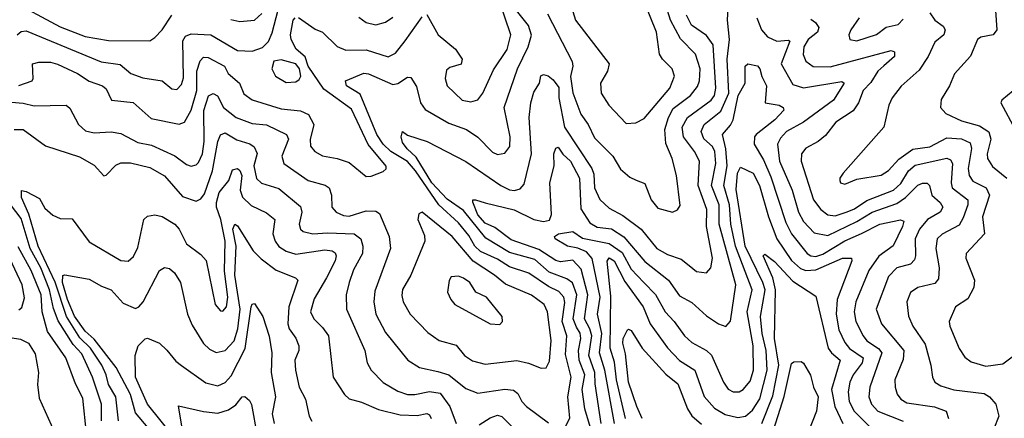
# Model space of a CAD drawing. Extents: x 1308313 to 1441400, y 959662 to 1036319.
# Tile 21 of 256: x 1338779 to 1342831, y 971566 to 973207. Entities that reach past the tile are written whole.
import ezdxf

# ---------------------------------------------------------------- set-up
doc = ezdxf.new("R2010")
doc.units = 0

msp = doc.modelspace()

# ---------------------------------------------------------------- linework, layer by layer
at = {"layer": '0CON10XD'}
for points in [[(1340455, 973228), (1340501.1, 973145), (1340572.5, 973085), (1340600, 973045), (1340595.6, 973024.4), (1340549.3, 973010.7), (1340535, 972998.8), (1340530, 972965), (1340538.6, 972935), (1340600, 972875), (1340635, 972869.1), (1340665, 972877.1), (1340685, 972904.2), (1340728.9, 973001.1), (1340785, 973084.5), (1340799.8, 973145), (1340698.2, 973445)], [(1341026, 973335), (1341066.9, 973205), (1341205.5, 973025), (1341198.5, 972995), (1341168.9, 972945), (1341172.5, 972905), (1341203.3, 972855), (1341275, 972780), (1341315, 972782.5), (1341349.4, 972800.6), (1341455.3, 972925), (1341473.3, 972975), (1341463.8, 973005), (1341424.4, 973044.4), (1341412.1, 973065), (1341400, 973155), (1341347.9, 973285)], [(1338735, 973291.4), (1338945, 973177.2), (1339047.9, 973137.9), (1339145, 973121.6), (1339315, 973120.5)], [(1341025, 971533.1), (1341043.6, 971566.4), (1341034.8, 971654.8), (1341048.5, 971735), (1341025, 971828.8), (1341030.4, 971905), (1341011.6, 971965), (1341023, 972043), (1341019, 972065), (1340997.6, 972087.6), (1340955, 972108.9), (1340875, 972163), (1340795, 972189.8), (1340745, 972220.8), (1340675, 972252.7), (1340651.4, 972275), (1340628, 972318), (1340585, 972370.9), (1340504.3, 972444.3), (1340408, 972585), (1340375, 972623), (1340306.5, 972665), (1340274.4, 972695), (1340248.1, 972735), (1340179.8, 972899.8), (1340124.2, 972935), (1340119.2, 972955), (1340195, 972986.6), (1340215, 972983.5), (1340315, 972940.8), (1340335, 972943.9), (1340375, 972970.4), (1340389.2, 972969.2), (1340412.3, 972932.3), (1340428.2, 972865), (1340447.9, 972837.9), (1340545, 972781.6), (1340617.5, 972755), (1340665, 972723.9), (1340725, 972661.5), (1340745, 972651.8), (1340775, 972656.9), (1340796.8, 972685), (1340797.5, 972725), (1340773.4, 972845), (1340827.5, 973005), (1340871.1, 973095), (1340885, 973143.3), (1340873.5, 973183.5), (1340806.5, 973265)], [(1341172.6, 971545), (1341147.9, 971707.9), (1341146.5, 971755), (1341121.5, 971825), (1341133.8, 971905), (1341125.1, 971935), (1341102.9, 971975), (1341116.8, 972075), (1341089.7, 972179.7), (1341055, 972216.9), (1341005, 972210.6), (1340985, 972215.9), (1340915, 972261.4), (1340801.1, 972301.1), (1340735, 972352.1), (1340695, 972369), (1340665, 972404), (1340643.5, 972456.5), (1340644.5, 972465.5), (1340654.5, 972465.5), (1340695, 972453.3), (1340813.7, 972423.7), (1340895, 972384.5), (1340935, 972376.5), (1340958.8, 972381.2), (1340968, 972405), (1340960.3, 972535), (1340979.1, 972605), (1340977.2, 972655), (1340985, 972677.5), (1340995, 972681.9), (1341013.8, 972653.8), (1341045.5, 972625), (1341083.1, 972555), (1341088.5, 972428.5), (1341125, 972370.6), (1341155, 972352.7), (1341215, 972345.8), (1341265, 972313.4), (1341351.7, 972211.7), (1341449.2, 972135), (1341495, 972070.4), (1341545, 972042.3), (1341605, 971988.2), (1341655, 971954.4), (1341685.5, 971944.5), (1341703.8, 971966.2), (1341727, 972115), (1341658.1, 972365), (1341657.3, 972445), (1341626.2, 972525), (1341644.3, 972615), (1341639.9, 972665), (1341630.4, 972685), (1341595, 972716.8), (1341583.3, 972746.7), (1341595.7, 972775), (1341665, 972830), (1341697.6, 972905), (1341690.4, 973045), (1341700.4, 973125), (1341692.5, 973205), (1341696.3, 973285)], [(1340950.6, 973230.6), (1341052.6, 973035), (1341054.8, 973015), (1341046.5, 972973.5), (1341055.2, 972905.2), (1341088.2, 972818.2), (1341119.2, 972775), (1341145, 972720), (1341220.4, 972645), (1341251.9, 972591.9), (1341289.4, 972559.4), (1341316.4, 972546.4), (1341352, 972532), (1341377.5, 972465), (1341405, 972431.5), (1341465.8, 972414.2), (1341485.9, 972424.1), (1341497.5, 972442.5), (1341481.8, 972565), (1341464, 972635), (1341437.8, 972697.8), (1341433.5, 972755), (1341448.5, 972805), (1341468.9, 972841.1), (1341539.7, 972895), (1341568.6, 972931.4), (1341576.5, 972955), (1341580, 973005), (1341560, 973065), (1341498.7, 973128.7), (1341457, 973205), (1341432.6, 973285)], [(1338768.6, 973145), (1338785, 973159), (1338805, 973160.8), (1339113.8, 973033.8), (1339192.3, 973022.3), (1339236, 972986), (1339285, 972967.3), (1339364.7, 972954.7), (1339405, 972922.5), (1339425, 972919.4), (1339445, 972940.6), (1339452.4, 972967.6), (1339450.5, 973119.5), (1339461.2, 973138.8), (1339485, 973149.2), (1339565, 973145.2), (1339675, 973080.5), (1339735, 973077.7), (1339778, 973092), (1339802.3, 973117.7), (1339817.5, 973152.5), (1339843, 973247)], [(1338775, 972935.7), (1338830.4, 972955), (1338834.7, 972965.3), (1338831.1, 973025), (1338858, 973032), (1338905, 973031.6), (1338935, 973023.7), (1339017.3, 972985), (1339065, 972953.7), (1339120, 972935), (1339135, 972922.9), (1339157.1, 972875), (1339245.7, 972865.7), (1339320.1, 972800.1), (1339435, 972776.5), (1339456.5, 972785), (1339483.9, 972835), (1339507.2, 972915), (1339508.3, 972995), (1339521.8, 973038.2), (1339535, 973053.3), (1339555, 973051.9), (1339622.1, 973015), (1339636.3, 972985), (1339683.4, 972945), (1339701.5, 972901.5), (1339735, 972876.5), (1339855, 972840.2), (1339935, 972831.4), (1339966.8, 972816.8), (1339989.7, 972775), (1339974.1, 972714.1), (1339976.3, 972686.3), (1339993.6, 972665), (1340025, 972646), (1340086.1, 972636.1), (1340135, 972618.8), (1340205, 972561.1), (1340225, 972562.7), (1340275, 972581.5), (1340286.8, 972593.2), (1340286.6, 972603.4), (1340213, 972693), (1340145, 972838.4), (1340030.5, 972920.5), (1339966.4, 973015), (1339953.6, 973053.6), (1339917, 973085), (1339896.2, 973125), (1339894, 973144), (1339904.7, 973205), (1339913.1, 973215)], [(1339315, 973120.5), (1339335, 973133.1), (1339365, 973165.6), (1339404.6, 973225)], [(1339647.3, 973207.3), (1339685, 973199.4), (1339745, 973204.6), (1339775, 973232.9)], [(1339926.2, 973216.2), (1339995, 973168.1), (1340025, 973155.5), (1340085, 973097.1), (1340121.8, 973081.8), (1340205, 973082.5), (1340295.3, 973054.7), (1340325, 973068.5), (1340365, 973119.6), (1340435, 973219.2)], [(1340175, 973217.8), (1340205, 973195.4), (1340245, 973186.1), (1340285, 973196.8), (1340315, 973217.3)], [(1341152.4, 971445), (1341105.4, 971605), (1341094.1, 971685), (1341104.4, 971745), (1341081.1, 971805), (1341079, 971845), (1341088.2, 971895), (1341085, 971916.1), (1341070.8, 971940.8), (1341056.3, 971976.3), (1341072.4, 972075), (1341053.5, 972123.5), (1341030.5, 972140.5), (1340958.3, 972168.3), (1340899.3, 972219.3), (1340795, 972248.2), (1340697, 972307), (1340605, 972421.4), (1340538.1, 972468.1), (1340475.7, 972535), (1340411.2, 972641.2), (1340373.5, 972675), (1340355, 972701.1), (1340348.6, 972725), (1340355, 972747.1), (1340375, 972731.2), (1340456, 972705), (1340615, 972623.4), (1340759.6, 972525), (1340795, 972506.4), (1340815, 972504.2), (1340838.8, 972511.2), (1340855, 972530), (1340885.6, 972655), (1340875.3, 972805), (1340882.4, 972865), (1340895, 972908), (1340918.6, 972945), (1340923.7, 972976.3), (1340935, 972981.1), (1340954.4, 972975.6), (1340975, 972958.9), (1340997.3, 972927.3), (1340998, 972885), (1341021.2, 972765), (1341133.8, 972595), (1341141.3, 972571.3), (1341145.2, 972515.2), (1341167.2, 972467.2), (1341205, 972430.8), (1341260.8, 972400.8), (1341336.7, 972345), (1341401.2, 972265), (1341445, 972240.3), (1341501.8, 972221.8), (1341534.5, 972195), (1341565, 972170), (1341605, 972165.6), (1341623.5, 972185), (1341630, 972225), (1341606.2, 972355), (1341606.5, 972425), (1341571.8, 972525), (1341576.7, 972625), (1341555.8, 972665), (1341511, 972725), (1341505.2, 972765), (1341526.8, 972805), (1341624.9, 972875.1), (1341638.4, 972895), (1341643.9, 972925), (1341633, 973103), (1341605, 973141.7), (1341544.3, 973185), (1341523.3, 973225)], [(1341812.9, 973215), (1341831.9, 973165), (1341856.4, 973136.4), (1341895, 973118), (1341943, 973123), (1341948.8, 973118.8), (1341913.1, 973025), (1341960.7, 972940.7), (1342005, 972926.8), (1342162.2, 972952.2), (1342172.2, 972945), (1342128.8, 972875), (1342005, 972784.7), (1341935, 972746.4), (1341910.5, 972719.5), (1341897.8, 972695), (1341905.8, 972625), (1341958.3, 972505), (1341984.8, 972415), (1342005, 972376.2), (1342049, 972329), (1342105, 972318.5), (1342225, 972375.7), (1342287.8, 972415), (1342389.2, 972450.8), (1342425.1, 972474.9), (1342475, 972525.3), (1342495, 972534.7), (1342513.5, 972533.5), (1342523.6, 972525), (1342533.3, 972485), (1342567.8, 972455), (1342578.9, 972435), (1342567.9, 972415), (1342515, 972383.9), (1342481.9, 972345), (1342464.8, 972305), (1342466, 972235), (1342461, 972219), (1342445, 972200.8), (1342388.8, 972185), (1342355, 972150.4), (1342303.3, 972015), (1342325.3, 971955), (1342417.3, 971845), (1342415, 971808.1), (1342381.1, 971725), (1342381.6, 971695), (1342390.7, 971665), (1342405.4, 971645), (1342430, 971630), (1342543.7, 971613.7), (1342591.8, 971595), (1342601.1, 971565)], [(1342524.1, 973235), (1342544.8, 973204.8), (1342580.2, 973180.2), (1342588.5, 973165), (1342582.5, 973145), (1342545, 973114.5), (1342518.2, 973055), (1342480.8, 972999.2), (1342407.2, 972932.8), (1342369.5, 972885), (1342356.4, 972855), (1342336, 972764), (1342168.6, 972575), (1342154.2, 972555), (1342154, 972545), (1342156.7, 972535), (1342175, 972530), (1342225, 972551.1), (1342325, 972567.2), (1342355, 972586), (1342397.8, 972632.2), (1342455, 972674.4), (1342525, 972684.2), (1342595, 972720), (1342655, 972717.2), (1342690.2, 972700.2), (1342696.3, 972676.3), (1342683.1, 972595), (1342686.1, 972565), (1342702.2, 972542.2), (1342757.2, 972515), (1342770.4, 972485), (1342742.1, 972395), (1342750.4, 972325), (1342673.8, 972245), (1342672.9, 972225), (1342708.2, 972135), (1342706, 972104), (1342681.5, 972058.5), (1342630, 972025), (1342604.4, 971965), (1342607.5, 971945), (1342645, 971854.2), (1342668.5, 971818.5), (1342695, 971798.2), (1342755, 971780.7), (1342825, 971790.7), (1342890.5, 971839.5)], [(1342234.6, 973215), (1342199.1, 973165), (1342191.5, 973145), (1342196, 973125), (1342225, 973120), (1342305, 973146.1), (1342345, 973176.2), (1342395, 973187.8), (1342415, 973208.9)], [(1342794.5, 973245), (1342800.4, 973165), (1342785, 973144.6), (1342735.3, 973134.7), (1342720.9, 973125), (1342692.7, 973057.3), (1342626.2, 972983.8), (1342605.6, 972935), (1342571.5, 972878.5), (1342568.1, 972845), (1342591.1, 972821.1), (1342655, 972791.2), (1342729.4, 972769.4), (1342767.4, 972745), (1342775.2, 972715), (1342761, 972655), (1342761.9, 972635), (1342783, 972603), (1342841.8, 972555)], [(1342035, 973208.5), (1342053.6, 973195), (1342067.3, 973175), (1342062.2, 973155), (1342024.4, 973125), (1342006.1, 973095), (1342003.7, 973063.7), (1342015, 973036.7), (1342045, 973014.7), (1342115, 973013.5), (1342365, 973080.4), (1342380, 973075), (1342379.5, 973055), (1342335, 973016.4), (1342311.4, 972995), (1342282, 972948), (1342250, 972915), (1342230.8, 972865), (1342208.8, 972831.2), (1342138.5, 972785), (1342095, 972730), (1342064.8, 972705.2), (1342015, 972678.2), (1341997.1, 972655), (1341995.3, 972625), (1342045.6, 972465.6), (1342076.7, 972425), (1342105, 972403.1), (1342135, 972400.2), (1342185, 972415.5), (1342215, 972428.6), (1342265, 972463.3), (1342375.3, 972504.7), (1342405, 972532.3), (1342437.2, 972585), (1342465, 972608.1), (1342595, 972637.6), (1342610.2, 972630.2), (1342618, 972615), (1342612.7, 972535), (1342617, 972515), (1342681, 972465), (1342681, 972445), (1342661.3, 972391.3), (1342645, 972361.6), (1342575, 972324), (1342554.8, 972305.2), (1342549, 972265), (1342563.6, 972185), (1342560.3, 972139.7), (1342545, 972120.8), (1342475.8, 972105), (1342445, 972084.4), (1342430.3, 972045), (1342436.8, 971986.8), (1342454.8, 971944.8), (1342505, 971871.4), (1342529.4, 971785), (1342535.4, 971735), (1342545.6, 971715), (1342569.9, 971699.9), (1342622.9, 971682.9), (1342748.7, 971668.7), (1342770, 971655), (1342796.7, 971625), (1342808.9, 971575), (1342787.6, 971522.4)], [(1339875, 972948.5), (1339915, 972951.5), (1339929.1, 972960.9), (1339935.3, 972975), (1339929.8, 973005), (1339915.3, 973025), (1339855, 973041.5), (1339824.4, 973035.6), (1339816.5, 973005), (1339831.9, 972975), (1339875, 972948.5)], [(1341226.4, 971545), (1341187.8, 971765), (1341165.8, 971835), (1341174.3, 971915), (1341157.3, 971995), (1341167.6, 972065), (1341134.4, 972224.4), (1341111.6, 972251.6), (1341076.4, 972266.4), (1341033.3, 972275), (1340983.1, 972305), (1340979.4, 972315), (1340996.7, 972325), (1341055, 972334.5), (1341095, 972307), (1341205, 972285.7), (1341258, 972248), (1341295, 972180), (1341347.1, 972125), (1341396, 972076), (1341435, 972004.6), (1341472.4, 971965), (1341515, 971905.4), (1341545, 971877.8), (1341605.2, 971845.2), (1341626.3, 971826.3), (1341675, 971714.4), (1341695, 971686.5), (1341715, 971674.6), (1341740, 971675), (1341756.2, 971685), (1341785, 971719.1), (1341799.1, 971765), (1341798.2, 971865), (1341773, 972005), (1341793.6, 972095), (1341725.3, 972275), (1341705.6, 972365), (1341700.7, 972445), (1341677, 972525), (1341691.1, 972605), (1341685.5, 972675), (1341671.1, 972735), (1341705, 972772.7), (1341714.9, 972795), (1341735.4, 972895), (1341764.4, 972945.6), (1341764.6, 973015.4), (1341775.3, 973025.3), (1341815, 973016.7), (1341825.2, 973005.2), (1341832.7, 972972.7), (1341852.5, 972935), (1341847.5, 972865), (1341905, 972854.5), (1341921.4, 972845), (1341924.4, 972835), (1341887, 972795), (1341809.5, 972735), (1341803.3, 972725), (1341802.3, 972695), (1341840.2, 972630.2), (1341870.1, 972560), (1341932.6, 972372.6), (1341954.9, 972324.9), (1342019.7, 972245), (1342035, 972235.2), (1342055, 972232.8), (1342085, 972241.8), (1342175, 972296.9), (1342243.2, 972326.8), (1342319.4, 972365), (1342403.8, 972383.8), (1342417.3, 972377.3), (1342412.6, 972355), (1342374, 972276), (1342315, 972234.2), (1342273.9, 972175), (1342220.8, 972045), (1342213.5, 972005), (1342220, 971965), (1342250.2, 971905), (1342265.3, 971885), (1342312.9, 971852.9), (1342327, 971835), (1342277.3, 971695), (1342274.3, 971655), (1342284.2, 971625), (1342311.2, 971595), (1342414.4, 971555)], [(1343025, 972480), (1343038.8, 972491.2), (1343045, 972510), (1343067.6, 972635), (1343036.5, 972715), (1343031.4, 972785), (1343041.1, 972925), (1343027.5, 972977.5), (1343015, 972980), (1342976.7, 972963.3), (1342915, 972952.2), (1342821.2, 972875), (1342817.5, 972865), (1342876.4, 972755), (1342894.5, 972685), (1342923.8, 972633.8), (1342954, 972554), (1342992.4, 972492.4), (1343025, 972480)], [(1338745, 972868), (1338793.7, 972863.7), (1338838.3, 972851.7), (1338970, 972855), (1338985, 972842.5), (1339021.5, 972775), (1339050.1, 972750.1), (1339085, 972741.4), (1339155, 972744.7), (1339195, 972738), (1339265, 972701.7), (1339320.7, 972690.7), (1339417, 972647), (1339465, 972611.5), (1339485, 972604.6), (1339505, 972610), (1339515, 972619.6), (1339530.6, 972655), (1339538.4, 972705), (1339536.8, 972833.2), (1339556, 972894), (1339575, 972902.5), (1339592.9, 972892.9), (1339618.2, 972845), (1339670, 972805), (1339735, 972779.3), (1339795, 972774.8), (1339876.9, 972735), (1339885.3, 972715), (1339857.6, 972645), (1339866.1, 972615), (1339965.6, 972545.6), (1340035.7, 972525.8), (1340052.2, 972515), (1340062.5, 972485), (1340063.6, 972435), (1340080.8, 972415), (1340111.5, 972401.5), (1340135, 972398.6), (1340205, 972420), (1340245, 972418.5), (1340259.2, 972409.2), (1340299.2, 972315), (1340305.3, 972265), (1340239.9, 972090.1), (1340235.7, 972045), (1340244.1, 971995), (1340285, 971920), (1340376.5, 971805), (1340425, 971775.3), (1340499.4, 971759.4), (1340544.8, 971744.8), (1340615, 971688.6), (1340665, 971669.7), (1340775, 971686.2), (1340811.8, 971681.8), (1340828.7, 971668.7), (1340846.2, 971635), (1340865.4, 971615), (1340955, 971547.9)], [(1338756.7, 972755), (1338793.3, 972755), (1338885, 972687.1), (1339025, 972642.7), (1339085, 972607.9), (1339125, 972564.2), (1339135, 972567.5), (1339175, 972608.5), (1339195, 972617.8), (1339235, 972617.7), (1339315, 972597.9), (1339375, 972564.6), (1339449, 972479), (1339505, 972460), (1339525, 972469.6), (1339539.5, 972490.5), (1339572, 972585), (1339594, 972705), (1339605, 972733.5), (1339625, 972741.3), (1339672.5, 972712.5), (1339725.6, 972695.6), (1339743.5, 972683.5), (1339755.7, 972655.7), (1339743.1, 972605), (1339753.5, 972553.5), (1339774.4, 972534.4), (1339845, 972512.2), (1339935, 972437.5), (1339939.5, 972415), (1339928.4, 972365), (1339934.6, 972345), (1339945, 972335.4), (1339985, 972325.7), (1340045, 972330.1), (1340155, 972325.7), (1340182.2, 972305), (1340190.8, 972275), (1340189.3, 972245), (1340152.7, 972177.3), (1340134.7, 972125), (1340122.9, 972075), (1340124.4, 972015), (1340198.7, 971845), (1340208.5, 971795), (1340225.5, 971765), (1340275, 971713.1), (1340335, 971678.1), (1340375, 971664.3), (1340405, 971663.9), (1340465, 971676.2), (1340509.2, 971669.2), (1340548.8, 971615), (1340575.5, 971545)], [(1339185.5, 971555.5), (1339175, 971654.5), (1339144.6, 971705), (1339135.4, 971745), (1339117.4, 971785), (1339070.5, 971855), (1339027, 971897), (1338971.1, 971985), (1338925, 972126.9), (1338854.6, 972274.6), (1338816.1, 972406.1), (1338786, 972475), (1338786.2, 972503.8), (1338805, 972500.4), (1338860.9, 972470.9), (1338881.7, 972431.7), (1338915, 972402.2), (1338945, 972388.1), (1338995, 972387.5), (1339065, 972292.3), (1339195, 972215.4), (1339225, 972213.6), (1339247.8, 972232.2), (1339265, 972269.2), (1339289.5, 972385), (1339305, 972397.8), (1339335, 972403.8), (1339365, 972396.2), (1339417.8, 972365), (1339434.5, 972345), (1339465, 972284.5), (1339525, 972240.4), (1339545.7, 972215.7), (1339583.1, 972035), (1339605, 972008.6), (1339615, 972006.9), (1339629.6, 972025), (1339636.1, 972065), (1339621.6, 972171.6), (1339624.4, 972295), (1339606, 972385), (1339588.8, 972435), (1339588.7, 972455), (1339599.9, 972495), (1339640, 972545), (1339655, 972589.2), (1339675, 972594.5), (1339685, 972586.5), (1339692.5, 972565), (1339686.4, 972505), (1339696.1, 972476.1), (1339731.6, 972441.6), (1339795, 972412), (1339828.7, 972385), (1339820.9, 972325), (1339830, 972295), (1339845, 972274), (1339875, 972254.2), (1339915, 972241.5), (1340035, 972259), (1340065, 972255.3), (1340077.3, 972247.3), (1340081.3, 972235), (1340077.3, 972215), (1340041.8, 972145), (1339991.4, 972058.6), (1339975.4, 972005), (1339988.8, 971975), (1340025, 971940), (1340049.7, 971905), (1340069.6, 971735), (1340115, 971664.3), (1340135, 971646.7), (1340185, 971632.9), (1340255, 971602.7), (1340345, 971581.1), (1340415, 971578), (1340455, 971585.8), (1340465, 971580.4), (1340472, 971565)], [(1341272.2, 971565), (1341235.7, 971725), (1341226.6, 971796.6), (1341209.7, 971855), (1341211.4, 972068.6), (1341196.7, 972213.3), (1341205, 972226.1), (1341226.2, 972215), (1341268.9, 972128.9), (1341344.6, 972025.4), (1341373.4, 971955), (1341445, 971855.9), (1341495, 971804.7), (1341557.3, 971765), (1341595.8, 971655.8), (1341638.1, 971608.1), (1341682, 971582), (1341735, 971569.8), (1341765.5, 971574.5), (1341795, 971599.7), (1341825, 971646.1), (1341855.4, 971765), (1341850.5, 971845), (1341834.7, 971915), (1341827.4, 971985), (1341847.1, 972095), (1341838.1, 972125), (1341764.7, 972275), (1341727.6, 972507.6), (1341732.6, 972575), (1341745, 972600), (1341798.3, 972575), (1341824, 972525), (1341860.5, 972395), (1341895.5, 972305), (1341955, 972215.2), (1341992.4, 972182.4), (1342015, 972173.9), (1342055, 972177.9), (1342165, 972225.7), (1342202, 972225), (1342203.5, 972215), (1342144, 972055), (1342138.9, 971995), (1342150.7, 971930.7), (1342175, 971878.2), (1342193.9, 971853.9), (1342250.6, 971815), (1342246.3, 971795), (1342209.6, 971745), (1342196, 971715), (1342188.3, 971675), (1342193.3, 971635), (1342213.7, 971595), (1342284.2, 971524.2)], [(1339115.4, 971555.4), (1339115.2, 971625), (1339077.9, 971735), (1339035, 971831.1), (1338999.4, 971869.4), (1338937.3, 971967.3), (1338917.9, 972017.9), (1338902, 972095), (1338865.5, 972185), (1338821.3, 972265), (1338785, 972388.9), (1338719.7, 972475)], [(1340925, 971772.2), (1340945, 971774.4), (1340958.9, 971801.1), (1340966.8, 971886.8), (1340950.5, 972005), (1340936.8, 972035), (1340885, 972073.6), (1340778, 972118), (1340733.5, 972155), (1340645, 972212.8), (1340558.6, 972315), (1340435, 972414.2), (1340421.5, 972408.5), (1340417.8, 972385), (1340445, 972318.8), (1340446.2, 972295), (1340389.3, 972155), (1340355, 972096), (1340351.9, 972071.9), (1340356.9, 972045), (1340386.2, 971995), (1340458.7, 971918.7), (1340505, 971887.1), (1340575, 971867.9), (1340610, 971825), (1340642.9, 971802.9), (1340695, 971788.4), (1340825, 971804.7), (1340873.3, 971793.3), (1340925, 971772.2)], [(1339307.1, 971527.1), (1339255, 971588.6), (1339235, 971664.1), (1339175.3, 971774.7), (1339085, 971892.3), (1339048.6, 971925), (1339005, 971986.2), (1338975.1, 972055), (1338954.5, 972125), (1338956.3, 972153.7), (1338965, 972156.7), (1339065, 972138.5), (1339115, 972109.6), (1339155, 972094.5), (1339205, 972040.3), (1339255, 972018.3), (1339269.3, 972025), (1339287, 972045), (1339354.3, 972175), (1339375, 972186.9), (1339395, 972182.2), (1339415.5, 972165), (1339440, 972125), (1339469.4, 971995), (1339489.1, 971949.1), (1339535, 971874.6), (1339560.5, 971850.5), (1339587.3, 971837.3), (1339625, 971844.7), (1339662.2, 971885), (1339677.3, 971935), (1339686.1, 972016.1), (1339664, 972156), (1339669.6, 972275), (1339656, 972345), (1339664.6, 972365.4), (1339675, 972357.8), (1339739.6, 972255), (1339772, 972222), (1339835, 972175.8), (1339914, 972145), (1339923.3, 972135), (1339886.5, 972025), (1339883, 971955), (1339887.7, 971935), (1339915.9, 971895.9), (1339927.6, 971865), (1339928, 971845), (1339911.8, 971805), (1339913.3, 971765), (1339929.6, 971695), (1339954.5, 971645), (1339970, 971575), (1339981.5, 971555)], [(1338775, 972012.5), (1338787.1, 972022.9), (1338798.6, 972061.4), (1338789.4, 972115), (1338718.5, 972265)], [(1339053.1, 971503.1), (1339039.1, 971649.1), (1339008.4, 971708.4), (1338968.6, 971815), (1338893.5, 971923.5), (1338870.7, 972005), (1338866.6, 972075), (1338826.6, 972175), (1338772.1, 972272.1)], [(1341878.8, 971658.8), (1341903.6, 971785), (1341885.9, 971894.1), (1341889.9, 972095), (1341879.1, 972145), (1341839.2, 972235), (1341845, 972242), (1341885, 972211.2), (1341961, 972131), (1342055, 972068.6), (1342106.6, 971855), (1342119.6, 971835), (1342155.2, 971805), (1342119.7, 971685), (1342134.3, 971614.3), (1342166.6, 971545)], [(1340755, 971952.5), (1340766.2, 971965), (1340764.2, 971985), (1340700, 972065), (1340655.6, 972085.6), (1340631.4, 972125), (1340605, 972143.1), (1340585, 972150.6), (1340555, 972148), (1340546.9, 972133.1), (1340540, 972085), (1340552.9, 972055), (1340569.2, 972035), (1340715, 971954.4), (1340755, 971952.5)], [(1339417.2, 971485), (1339305, 971624.7), (1339254.9, 971735), (1339254.6, 971825), (1339265.8, 971864.2), (1339295, 971893.1), (1339305, 971895.6), (1339354, 971875), (1339385, 971846.9), (1339420.8, 971800.8), (1339445, 971783.5), (1339545, 971712), (1339595, 971700.5), (1339625, 971713.8), (1339649.1, 971740.9), (1339707, 971853), (1339732, 972025), (1339735, 972035.8), (1339745, 972039.2), (1339780, 971985), (1339806, 971904), (1339816.4, 971835), (1339814.3, 971755), (1339831.8, 971655), (1339818.1, 971585), (1339826.5, 971545)], [(1341341.3, 971565), (1341318.7, 971615), (1341285.2, 971715), (1341272.2, 971832.2), (1341260.8, 971875), (1341263.1, 971895), (1341280.2, 971929.8), (1341285, 971933.1), (1341295, 971927.3), (1341340.8, 971855), (1341438.3, 971748.3), (1341487.5, 971707.5), (1341527.2, 971605), (1341545, 971576.8), (1341585, 971542.7)], [(1338695.2, 971905.2), (1338781.6, 971891.6), (1338814.8, 971874.8), (1338842.2, 971832.2), (1338856.1, 971755), (1338852.6, 971705), (1338858.7, 971648.7), (1338932.9, 971485)], [(1341874.9, 971495.1), (1341925, 971655.3), (1341955, 971791.4), (1341965, 971798.1), (1341995, 971799.4), (1342005, 971793.8), (1342033.6, 971743.6), (1342046.3, 971695), (1342065.2, 971655), (1342058.8, 971595), (1342023, 971505)], [(1339447.2, 971525), (1339433.1, 971616.9), (1339535, 971593.8), (1339595, 971587.9), (1339638.7, 971601.3), (1339668, 971622), (1339695, 971654.2), (1339705, 971656), (1339725, 971640), (1339733.2, 971623.2), (1339755.8, 971494.2)], [(1341833.1, 971545), (1341878.8, 971658.8)], [(1340670.6, 971539.4), (1340715, 971568.8), (1340745, 971578.6), (1340763.7, 971573.7), (1340831.3, 971505)]]:
    msp.add_lwpolyline(points, dxfattribs=at)

doc.saveas('drawing.dxf')
